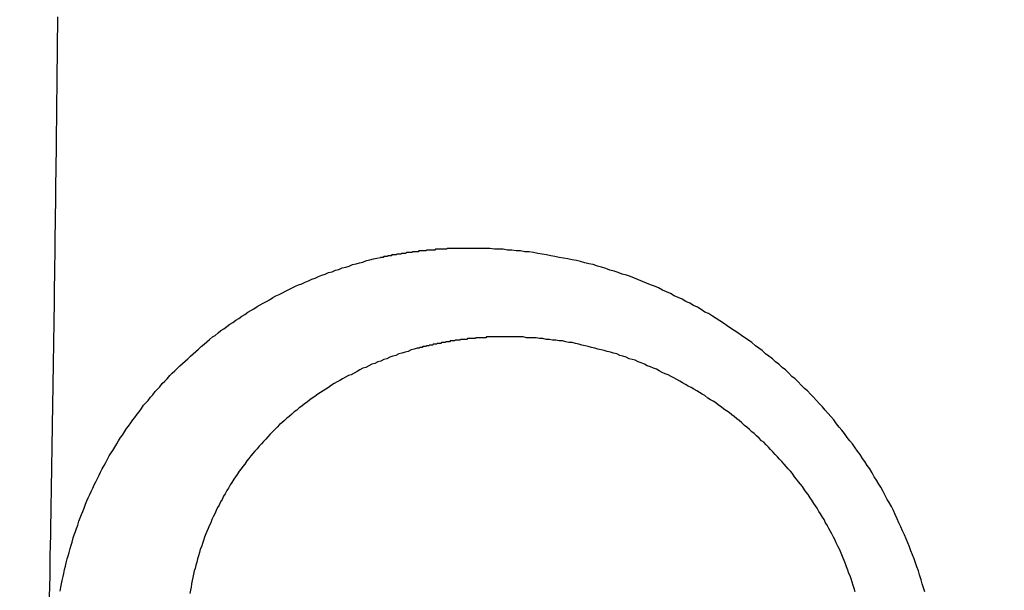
# Model space of a CAD drawing. Header units: millimetres. Extents: x -604189 to 881711, y -381903 to -7297.
# Tile 173 of 256: x -588023 to -588011, y -164931 to -164924. Entities that reach past the tile are written whole.
import ezdxf

# ---------------------------------------------------------------- set-up
doc = ezdxf.new("R2010")
doc.units = ezdxf.units.MM
doc.header["$LTSCALE"] = 100
doc.linetypes.add('0.5_0.5', pattern=[1, 0.5, -0.5])
doc.linetypes.add('ACAD_ISO04W100', pattern=[30.5, 24, -3, 0.5, -3])
doc.layers.get('Defpoints').update_dxf_attribs({"color": 30})
doc.layers.add('OPIS', color=7, linetype='Continuous')
doc.layers.add('strop osie', color=80, linetype='ACAD_ISO04W100', lineweight=5)
doc.styles.get("Standard").update_dxf_attribs({"font": 'romans.shx', "width": 0.5})
doc.dimstyles.new('1 50', dxfattribs={"dimtxt": 150, "dimasz": 80, "dimexe": 1, "dimexo": 1, "dimgap": 20, "dimtad": 1, "dimdec": 0, "dimlfac": 0.1, "dimtxsty": 'Standard', "dimblk": 'ARCHTICK', "dimcen": 200, "dimclrd": 2, "dimadec": 1, "dimazin": 0, "dimtfac": 1, "dimtdec": 0, "dimtmove": 0, "dimatfit": 3, "dimldrblk": 'ARCHTICK', "dimfxl": 120, "dimfxlon": 1, "dimtfill": 1, "dimarcsym": 0})

# ---------------------------------------------------------------- blocks, each defined once
blk = doc.blocks.new('_ArchTick')
at = {"layer": 'strop osie', "color": 0, "const_width": 0.15}
blk.add_lwpolyline([(-0.5, -0.5), (0.5, 0.5)], dxfattribs=at)
blk = doc.blocks.new('*D3294')
at = {"layer": 'Defpoints', "color": 0, "linetype": 'ByBlock', "lineweight": 5, "transparency": 16777216}
for p in [(-595783.126, -159420.303), (-593748.924, -159420.303), (-552118.935, -179940.303)]:
    blk.add_point(p, dxfattribs=at)
at = {"layer": 'OPIS', "color": 0, "linetype": 'Continuous', "lineweight": -2, "transparency": 16777216}
for p, q in [((-595723.126, -159420.303), (-595784.126, -159420.303)), ((-595723.126, -179940.303), (-595784.126, -179940.303))]:
    blk.add_line(p, q, dxfattribs=at)
at = {"layer": 'OPIS', "color": 2, "lineweight": -2, "transparency": 16777216}
blk.add_line((-595783.126, -179940.303), (-595783.126, -159420.303), dxfattribs=at)
at = {"layer": 'OPIS', "color": 2, "linetype": 'ByBlock', "lineweight": -2, "transparency": 16777216, "xscale": 80, "yscale": 80, "zscale": 80}
for p, rotation in [((-595783.126, -159420.303), 90), ((-595783.126, -179940.303), 270)]:
    blk.add_blockref('_ArchTick', p, dxfattribs=dict(at, rotation=rotation))
at = {"layer": 'OPIS', "color": 0, "linetype": 'ByBlock', "lineweight": 13, "transparency": 16777216, "insert": (-595878.126, -169680.303), "char_height": 150, "attachment_point": 5, "rotation": 90, "bg_fill": 3, "box_fill_scale": 1.1, "bg_fill_color": 256, "bg_fill_true_color": 13158600, "bg_fill_transparency": 0}
blk.add_mtext('2052', dxfattribs=at)

msp = doc.modelspace()

# ---------------------------------------------------------------- hatches: boundary and pattern name
at = {"layer": 'OPIS', "linetype": 'ByBlock', "lineweight": 15}
h = msp.add_hatch(dxfattribs=at)
h.set_pattern_fill('ANSI37', color=0, scale=80, angle=45)
h.set_pattern_definition([(90, (-306927.96, 32475.8), (-254, 0), []), (180, (-306927.96, 32475.8), (-3e-14, -254), [])])
edge = h.paths.add_edge_path()
edge.add_arc((-587934.086, -167378.931), 50, 0, 90)
edge.add_line((-587934.086, -167328.931), (-588139.086, -167328.93))
edge.add_arc((-588139.086, -167378.93), 50, 89.9996, 180)
edge.add_line((-588189.086, -167378.93), (-588189.086, -167822.93))
edge.add_arc((-588139.086, -167822.93), 50, 180, 270)
edge.add_line((-588139.086, -167872.93), (-587934.085, -167872.931))
edge.add_arc((-587934.086, -167822.931), 50, 270.0014, 360)
edge.add_line((-587884.086, -167822.931), (-587884.086, -167378.931))
edge = h.paths.add_edge_path()
edge.add_arc((-587934.086, -167378.931), 50, 0, 90)
edge.add_line((-587934.086, -167328.931), (-588139.086, -167328.93))
edge.add_arc((-588139.086, -167378.93), 50, 89.9996, 180)
edge.add_line((-588189.086, -167378.93), (-588189.086, -167822.93))
edge.add_arc((-588139.086, -167822.93), 50, 180, 270)
edge.add_line((-588139.086, -167872.93), (-587934.085, -167872.931))
edge.add_arc((-587934.086, -167822.931), 50, 270.0014, 360)
edge.add_line((-587884.086, -167822.931), (-587884.086, -167378.931))
edge = h.paths.add_edge_path()
edge.add_line((-588244.087, -167300.93), (-587769.086, -167300.93))
edge.add_line((-587769.086, -167300.93), (-587769.086, -167900.93))
edge.add_line((-587769.086, -167900.93), (-588243.789, -167900.93))
edge.add_arc((-588244.086, -167892.935), 8, 180, 272.1285, ccw=False)
edge.add_line((-588252.086, -167892.935), (-588252.086, -167308.93))
edge.add_arc((-588244.086, -167308.93), 8, 90.0036, 180, ccw=False)
h.paths.add_polyline_path([(-589864.932, -164217.829), (-589865.004, -164223.092), (-589865.079, -164228.355), (-589865.156, -164233.617), (-589865.235, -164238.88), (-589865.318, -164244.143), (-589865.402, -164249.406), (-589865.489, -164254.669), (-589865.579, -164259.931), (-589865.671, -164265.194), (-589865.766, -164270.457), (-589865.863, -164275.719), (-589865.962, -164280.982), (-589866.064, -164286.244), (-589866.169, -164291.506), (-589866.276, -164296.769), (-589866.386, -164302.031), (-589866.498, -164307.293), (-589866.613, -164312.556), (-589866.73, -164317.818), (-589866.85, -164323.08), (-589866.972, -164328.342), (-589867.097, -164333.604), (-589867.225, -164338.866), (-589867.355, -164344.127), (-589867.488, -164349.389), (-589867.623, -164354.651), (-589867.76, -164359.913), (-589867.901, -164365.174), (-589868.043, -164370.436), (-589868.189, -164375.697), (-589868.337, -164380.958), (-589868.487, -164386.22), (-589868.64, -164391.481), (-589868.795, -164396.742), (-589868.953, -164402.003), (-590219.489, -164402.003), (-590219.664, -164396.198), (-590219.835, -164390.392), (-590220.003, -164384.587), (-590220.168, -164378.781), (-590220.329, -164372.976), (-590220.488, -164367.17), (-590220.643, -164361.364), (-590220.796, -164355.558), (-590220.945, -164349.752), (-590221.092, -164343.946), (-590221.235, -164338.14), (-590221.375, -164332.334), (-590221.512, -164326.527), (-590221.646, -164320.721), (-590221.777, -164314.914), (-590221.904, -164309.108), (-590222.029, -164303.301), (-590222.151, -164297.495), (-590222.269, -164291.688), (-590222.385, -164285.881), (-590222.497, -164280.074), (-590222.606, -164274.267), (-590222.713, -164268.461), (-590222.816, -164262.653), (-590222.916, -164256.846), (-590223.014, -164251.039), (-590223.108, -164245.232), (-590223.199, -164239.425), (-590223.287, -164233.618), (-590223.372, -164227.81), (-590223.454, -164222.003), (-590223.533, -164216.196), (-590223.609, -164210.388), (-590223.682, -164204.581), (-590223.751, -164198.773), (-590223.818, -164192.966), (-590223.881, -164187.158), (-590223.941, -164181.35), (-590223.997, -164175.543), (-590224.051, -164169.735), (-590224.101, -164163.927), (-590224.147, -164158.12), (-590224.191, -164152.312), (-590224.231, -164146.504), (-590224.267, -164140.696), (-590224.301, -164134.888), (-590224.332, -164129.081), (-590224.361, -164123.273), (-590224.388, -164117.465), (-590224.413, -164111.657), (-590224.437, -164105.849), (-590224.459, -164100.041), (-590224.475, -164094.233), (-590224.48, -164088.425), (-590224.472, -164082.617), (-590224.448, -164076.809), (-590224.406, -164071.002), (-590224.347, -164065.194), (-590224.269, -164059.387), (-590224.171, -164053.58), (-590224.054, -164047.773), (-590223.917, -164041.967), (-590223.759, -164036.161), (-590223.581, -164030.356), (-590223.381, -164024.551), (-590223.159, -164018.747), (-590222.914, -164012.944), (-590222.642, -164007.143), (-590222.341, -164001.342), (-590222.009, -163995.544), (-590221.642, -163989.748), (-590221.238, -163983.954), (-590220.795, -163978.163), (-590220.304, -163972.376), (-590219.753, -163966.594), (-590219.129, -163960.82), (-590218.419, -163955.056), (-590217.605, -163949.306), (-590216.67, -163943.574), (-590215.596, -163937.865), (-590214.362, -163932.188), (-590212.941, -163926.557), (-590211.302, -163920.987), (-590209.416, -163915.495), (-590207.246, -163910.11), (-590204.744, -163904.869), (-590201.869, -163899.824), (-590198.582, -163895.036), (-590194.851, -163890.591), (-590190.671, -163886.563), (-590186.105, -163882.977), (-590181.224, -163879.833), (-590176.097, -163877.106), (-590170.784, -163874.761), (-590165.336, -163872.759), (-590159.785, -163871.064), (-590154.154, -163869.636), (-590148.468, -163868.44), (-590142.747, -163867.44), (-590137, -163866.603), (-590131.235, -163865.9), (-590125.458, -163865.297), (-590119.674, -163864.778), (-590113.884, -163864.334), (-590108.088, -163863.958), (-590102.289, -163863.646), (-590096.486, -163863.39), (-590090.681, -163863.186), (-590084.874, -163863.026), (-590079.068, -163862.906), (-590073.26, -163862.819), (-590067.453, -163862.761), (-590061.645, -163862.725), (-590055.837, -163862.707), (-590050.029, -163862.7), (-590044.221, -163862.698), (-590038.958, -163862.699), (-590033.694, -163862.704), (-590028.431, -163862.718), (-590023.167, -163862.744), (-590017.904, -163862.788), (-590012.641, -163862.852), (-590007.379, -163862.942), (-590002.117, -163863.062), (-589996.856, -163863.215), (-589991.596, -163863.407), (-589986.337, -163863.64), (-589981.081, -163863.919), (-589975.828, -163864.249), (-589970.579, -163864.634), (-589965.334, -163865.078), (-589960.096, -163865.587), (-589954.864, -163866.17), (-589949.645, -163866.847), (-589944.442, -163867.642), (-589939.263, -163868.578), (-589934.115, -163869.676), (-589929.013, -163870.965), (-589923.971, -163872.474), (-589919.009, -163874.23), (-589914.153, -163876.259), (-589909.436, -163878.591), (-589904.896, -163881.253), (-589900.585, -163884.268), (-589896.554, -163887.652), (-589892.857, -163891.394), (-589889.534, -163895.471), (-589886.574, -163899.824), (-589883.952, -163904.387), (-589881.64, -163909.114), (-589879.606, -163913.968), (-589877.817, -163918.918), (-589876.241, -163923.939), (-589874.854, -163929.016), (-589873.636, -163934.137), (-589872.564, -163939.29), (-589871.619, -163944.467), (-589870.784, -163949.663), (-589870.048, -163954.875), (-589869.397, -163960.099), (-589868.818, -163965.33), (-589868.302, -163970.568), (-589867.84, -163975.811), (-589867.421, -163981.058), (-589867.037, -163986.308), (-589866.685, -163991.559), (-589866.363, -163996.813), (-589866.067, -164002.068), (-589865.796, -164007.324), (-589865.549, -164012.582), (-589865.322, -164017.84), (-589865.116, -164023.1), (-589864.928, -164028.36), (-589864.759, -164033.621), (-589864.607, -164038.882), (-589864.472, -164044.144), (-589864.354, -164049.406), (-589864.252, -164054.668), (-589864.166, -164059.931), (-589864.096, -164065.194), (-589864.041, -164070.457), (-589864.001, -164075.72), (-589863.976, -164080.984), (-589863.964, -164086.247), (-589863.964, -164091.51), (-589863.974, -164096.774), (-589863.991, -164102.037), (-589864.012, -164107.301), (-589864.034, -164112.564), (-589864.057, -164117.828), (-589864.081, -164123.091), (-589864.107, -164128.354), (-589864.135, -164133.618), (-589864.165, -164138.881), (-589864.197, -164144.144), (-589864.232, -164149.408), (-589864.269, -164154.671), (-589864.31, -164159.934), (-589864.353, -164165.198), (-589864.399, -164170.461), (-589864.447, -164175.724), (-589864.498, -164180.987), (-589864.552, -164186.25), (-589864.609, -164191.513), (-589864.668, -164196.777), (-589864.73, -164202.04), (-589864.795, -164207.303), (-589864.862, -164212.566)])
h.paths.add_polyline_path([(-590463.924, -164407.051), (-587763.924, -164407.051), (-587763.924, -162910.783), (-590463.924, -162910.783)])
h.paths.add_polyline_path([(-590295.717, -164839.225), (-590289.91, -164839.127), (-590284.103, -164839.033), (-590278.295, -164838.942), (-590272.488, -164838.854), (-590266.681, -164838.769), (-590260.873, -164838.687), (-590255.066, -164838.608), (-590249.259, -164838.532), (-590243.451, -164838.459), (-590237.644, -164838.39), (-590231.836, -164838.323), (-590226.028, -164838.26), (-590220.221, -164838.2), (-590214.413, -164838.144), (-590208.605, -164838.09), (-590202.798, -164838.04), (-590196.99, -164837.994), (-590191.182, -164837.95), (-590185.374, -164837.91), (-590179.567, -164837.874), (-590173.759, -164837.84), (-590167.951, -164837.809), (-590162.143, -164837.78), (-590156.335, -164837.753), (-590150.527, -164837.728), (-590144.719, -164837.704), (-590138.912, -164837.682), (-590133.104, -164837.666), (-590127.296, -164837.661), (-590121.488, -164837.669), (-590115.68, -164837.693), (-590109.872, -164837.735), (-590104.065, -164837.794), (-590098.257, -164837.872), (-590092.45, -164837.97), (-590086.643, -164838.087), (-590080.837, -164838.224), (-590075.031, -164838.382), (-590069.226, -164838.56), (-590063.422, -164838.76), (-590057.618, -164838.982), (-590051.815, -164839.227), (-590046.013, -164839.499), (-590040.213, -164839.8), (-590034.415, -164840.132), (-590028.618, -164840.499), (-590022.825, -164840.903), (-590017.034, -164841.346), (-590011.246, -164841.837), (-590005.465, -164842.388), (-589999.691, -164843.012), (-589993.927, -164843.722), (-589988.176, -164844.536), (-589982.444, -164845.471), (-589976.736, -164846.545), (-589971.059, -164847.779), (-589965.428, -164849.2), (-589959.858, -164850.839), (-589954.366, -164852.725), (-589948.98, -164854.895), (-589943.739, -164857.397), (-589938.694, -164860.272), (-589933.906, -164863.559), (-589929.462, -164867.29), (-589925.433, -164871.47), (-589921.847, -164876.036), (-589918.704, -164880.917), (-589915.976, -164886.044), (-589913.631, -164891.357), (-589911.63, -164896.805), (-589909.934, -164902.356), (-589908.507, -164907.987), (-589907.31, -164913.673), (-589906.31, -164919.394), (-589905.474, -164925.141), (-589904.77, -164930.906), (-589904.168, -164936.683), (-589903.648, -164942.467), (-589903.204, -164948.257), (-589902.829, -164954.053), (-589902.516, -164959.852), (-589902.261, -164965.655), (-589902.056, -164971.46), (-589901.897, -164977.267), (-589901.776, -164983.073), (-589901.69, -164988.881), (-589901.631, -164994.688), (-589901.596, -165000.496), (-589901.577, -165006.304), (-589901.57, -165012.112), (-589901.569, -165017.92), (-589901.57, -165023.183), (-589901.575, -165028.447), (-589901.588, -165033.71), (-589901.615, -165038.974), (-589901.658, -165044.237), (-589901.723, -165049.5), (-589901.813, -165054.762), (-589901.932, -165060.024), (-589902.086, -165065.285), (-589902.277, -165070.545), (-589902.51, -165075.804), (-589902.79, -165081.06), (-589903.119, -165086.313), (-589903.504, -165091.562), (-589903.949, -165096.807), (-589904.458, -165102.045), (-589905.04, -165107.276), (-589905.717, -165112.496), (-589906.513, -165117.699), (-589907.448, -165122.878), (-589908.547, -165128.026), (-589909.836, -165133.128), (-589911.345, -165138.17), (-589913.1, -165143.132), (-589915.129, -165147.988), (-589917.461, -165152.705), (-589920.123, -165157.245), (-589923.139, -165161.556), (-589926.522, -165165.587), (-589930.265, -165169.284), (-589934.342, -165172.607), (-589938.694, -165175.567), (-589943.257, -165178.189), (-589947.985, -165180.501), (-589952.838, -165182.535), (-589957.788, -165184.324), (-589962.81, -165185.9), (-589967.887, -165187.287), (-589973.007, -165188.505), (-589978.16, -165189.577), (-589983.337, -165190.522), (-589988.534, -165191.357), (-589993.746, -165192.093), (-589998.969, -165192.744), (-590004.201, -165193.323), (-590009.439, -165193.839), (-590014.682, -165194.301), (-590019.929, -165194.72), (-590025.178, -165195.104), (-590030.43, -165195.456), (-590035.683, -165195.778), (-590040.938, -165196.074), (-590046.195, -165196.345), (-590051.452, -165196.592), (-590056.711, -165196.819), (-590061.97, -165197.025), (-590067.23, -165197.213), (-590072.491, -165197.382), (-590077.752, -165197.534), (-590083.014, -165197.669), (-590088.276, -165197.787), (-590093.539, -165197.889), (-590098.801, -165197.975), (-590104.064, -165198.045), (-590109.327, -165198.1), (-590114.591, -165198.14), (-590119.854, -165198.165), (-590125.118, -165198.177), (-590130.381, -165198.177), (-590135.644, -165198.167), (-590140.908, -165198.15), (-590146.171, -165198.129), (-590151.435, -165198.107), (-590156.698, -165198.084), (-590161.961, -165198.06), (-590167.225, -165198.034), (-590172.488, -165198.006), (-590177.752, -165197.976), (-590183.015, -165197.944), (-590188.278, -165197.909), (-590193.541, -165197.872), (-590198.805, -165197.831), (-590204.068, -165197.788), (-590209.331, -165197.742), (-590214.594, -165197.694), (-590219.858, -165197.643), (-590225.121, -165197.589), (-590230.384, -165197.532), (-590235.647, -165197.473), (-590240.91, -165197.411), (-590246.173, -165197.346), (-590251.436, -165197.279), (-590256.699, -165197.209), (-590261.962, -165197.137), (-590267.225, -165197.062), (-590272.488, -165196.985), (-590277.751, -165196.906), (-590283.014, -165196.823), (-590288.276, -165196.739), (-590293.539, -165196.652), (-590298.802, -165196.562), (-590304.064, -165196.47), (-590309.327, -165196.375), (-590314.59, -165196.278), (-590319.852, -165196.179), (-590325.115, -165196.077), (-590330.377, -165195.972), (-590335.639, -165195.865), (-590340.902, -165195.755), (-590346.164, -165195.643), (-590351.426, -165195.528), (-590356.688, -165195.411), (-590361.95, -165195.291), (-590367.212, -165195.169), (-590372.474, -165195.044), (-590377.736, -165194.916), (-590382.998, -165194.786), (-590388.26, -165194.653), (-590393.521, -165194.518), (-590398.783, -165194.381), (-590404.045, -165194.24), (-590409.306, -165194.098), (-590414.568, -165193.952), (-590419.829, -165193.804), (-590425.09, -165193.654), (-590430.351, -165193.501), (-590435.613, -165193.346), (-590440.874, -165193.188), (-590440.874, -164842.652), (-590435.068, -164842.477), (-590429.263, -164842.306), (-590423.457, -164842.138), (-590417.652, -164841.973), (-590411.846, -164841.812), (-590406.04, -164841.653), (-590400.235, -164841.498), (-590394.429, -164841.345), (-590388.623, -164841.196), (-590382.817, -164841.049), (-590377.01, -164840.906), (-590371.204, -164840.766), (-590365.398, -164840.629), (-590359.591, -164840.495), (-590353.785, -164840.364), (-590347.978, -164840.237), (-590342.172, -164840.112), (-590336.365, -164839.99), (-590330.558, -164839.872), (-590324.752, -164839.756), (-590318.945, -164839.644), (-590313.138, -164839.535), (-590307.331, -164839.428), (-590301.524, -164839.325)])
edge = h.paths.add_edge_path()
edge.add_arc((-590093.924, -162268.543), 50, 0, 90.0004)
edge.add_line((-590093.924, -162218.543), (-590298.924, -162218.545))
edge.add_arc((-590298.924, -162268.545), 50, 90.0009, 180)
edge.add_line((-590348.924, -162268.545), (-590348.924, -162712.545))
edge.add_arc((-590298.924, -162712.545), 50, 180, 270.0022)
edge.add_line((-590298.922, -162762.545), (-590093.923, -162762.543))
edge.add_arc((-590093.924, -162712.543), 50, 270.0009, 360)
edge.add_line((-590043.924, -162712.543), (-590043.924, -162268.543))
edge = h.paths.add_edge_path()
edge.add_arc((-590093.924, -161668.543), 50, 0, 90.0004)
edge.add_line((-590093.924, -161618.543), (-590298.924, -161618.545))
edge.add_arc((-590298.924, -161668.545), 50, 90.0009, 180)
edge.add_line((-590348.924, -161668.545), (-590348.924, -162112.545))
edge.add_arc((-590298.924, -162112.545), 50, 180, 270.0022)
edge.add_line((-590298.922, -162162.545), (-590093.923, -162162.543))
edge.add_arc((-590093.924, -162112.543), 50, 270.0009, 360)
edge.add_line((-590043.924, -162112.543), (-590043.924, -161668.543))
h.paths.add_polyline_path([(-590463.924, -162790.543), (-587763.924, -162790.543), (-587763.924, -161590.543), (-590463.924, -161590.543)])
edge = h.paths.add_edge_path()
edge.add_arc((-588139.086, -168270.003), 50, 89.9996, 180)
edge.add_line((-588189.086, -168270.003), (-588189.086, -168714.003))
edge.add_arc((-588139.086, -168714.003), 50, 180, 270)
edge.add_line((-588139.086, -168764.003), (-587934.085, -168764.004))
edge.add_arc((-587934.086, -168714.004), 50, 270.0014, 360)
edge.add_line((-587884.086, -168714.004), (-587884.086, -168270.004))
edge.add_arc((-587934.086, -168270.004), 50, 0, 90)
edge.add_line((-587934.086, -168220.004), (-588139.086, -168220.003))
edge = h.paths.add_edge_path()
edge.add_arc((-587934.086, -169161.078), 50, 0, 90)
edge.add_line((-587934.086, -169111.078), (-588139.086, -169111.076))
edge.add_arc((-588139.086, -169161.076), 50, 89.9996, 180)
edge.add_line((-588189.086, -169161.076), (-588189.086, -169605.076))
edge.add_arc((-588139.086, -169605.076), 50, 180, 270)
edge.add_line((-588139.086, -169655.076), (-587934.085, -169655.078))
edge.add_arc((-587934.086, -169605.078), 50, 270.0014, 360)
edge.add_line((-587884.086, -169605.078), (-587884.086, -169161.078))
edge = h.paths.add_edge_path()
edge.add_arc((-588139.086, -170052.15), 50, 89.9996, 180)
edge.add_line((-588189.086, -170052.15), (-588189.086, -170496.15))
edge.add_arc((-588139.086, -170496.15), 50, 180, 270)
edge.add_line((-588139.086, -170546.15), (-587934.085, -170546.151))
edge.add_arc((-587934.086, -170496.151), 50, 270.0014, 360)
edge.add_line((-587884.086, -170496.151), (-587884.086, -170052.151))
edge.add_arc((-587934.086, -170052.151), 50, 0, 90)
edge.add_line((-587934.086, -170002.151), (-588139.086, -170002.15))
edge = h.paths.add_edge_path()
edge.add_arc((-588139.086, -170943.223), 50, 89.9996, 180)
edge.add_line((-588189.086, -170943.223), (-588189.086, -171387.223))
edge.add_arc((-588139.086, -171387.223), 50, 180, 270)
edge.add_line((-588139.086, -171437.223), (-587934.085, -171437.224))
edge.add_arc((-587934.086, -171387.224), 50, 270.0014, 360)
edge.add_line((-587884.086, -171387.224), (-587884.086, -170943.224))
edge.add_arc((-587934.086, -170943.224), 50, 0, 90)
edge.add_line((-587934.086, -170893.224), (-588139.086, -170893.223))
h.paths.add_polyline_path([(-587763.924, -164527.291), (-590463.924, -164527.291), (-590463.924, -171970.3), (-587763.924, -171970.3)])

# ---------------------------------------------------------------- next in the draw order: dimensions: what is measured, and where the dimension line sits
at = {"layer": 'OPIS', "color": 0, "linetype": 'ByBlock', "lineweight": 13}
dim = msp.add_linear_dim(base=(-595783.126, -159420.303), p1=(-552118.935, -179940.303), p2=(-593748.924, -159420.303), angle=90, dimstyle='1 50', override={"dimtmove": 1, "dimfxl": 60, "dimarcsym": 1}, dxfattribs=at)
dim.commit()
dim.dimension.update_dxf_attribs({"geometry": '*D3294', "text_midpoint": (-595878.126, -169680.303)})

# ---------------------------------------------------------------- next in the draw order: hatches: boundary and pattern name
at = {"layer": 'OPIS', "linetype": '0.5_0.5', "lineweight": 13}
h = msp.add_hatch(dxfattribs=at)
h.set_pattern_fill('ANSI37', color=0, scale=130)
h.set_pattern_definition([(45, (-597218.54, 256668.8), (-291.85832, 291.85832), []), (135, (-597218.54, 256668.8), (-291.85832, -291.85832), [])])
edge = h.paths.add_edge_path(flags=16)
edge.add_line((-570958.916, -168985.281), (-571058.916, -168985.281))
edge.add_line((-571058.916, -168985.281), (-572598.916, -168985.281))
edge.add_line((-572598.916, -168985.281), (-572598.915, -170470.3))
edge.add_line((-572598.915, -170470.3), (-570825.763, -170470.3))
edge.add_arc((-570508.916, -170339.099), 342.937, 180, 202.49364, ccw=False)
edge.add_arc((-570508.916, -170339.099), 342.937, 90, 180, ccw=False)
edge.add_line((-570508.916, -169996.163), (-570508.916, -169764.704))
edge.add_arc((-570058.916, -168985.281), 900, 180, 240, ccw=False)
edge = h.paths.add_edge_path(flags=17)
edge.add_line((-569358.915, -170085.281), (-569358.916, -168985.281))
edge.add_line((-569358.916, -168985.281), (-569358.917, -168985.281))
edge.add_line((-569358.917, -168985.281), (-569958.916, -168985.281))
edge.add_line((-569958.916, -168985.281), (-570058.916, -168985.281))
edge.add_line((-570058.916, -168985.281), (-570058.916, -168925.281))
edge.add_line((-570058.916, -168925.281), (-569958.916, -168925.281))
edge.add_line((-569958.916, -168925.281), (-569958.916, -168865.281))
edge.add_line((-569958.916, -168865.281), (-569358.916, -168865.281))
edge.add_line((-569358.916, -168865.281), (-569358.917, -166865.281))
edge.add_line((-569358.917, -166865.281), (-574098.917, -166865.286))
edge.add_line((-574098.917, -166865.286), (-574098.914, -171970.3))
edge.add_line((-574098.914, -171970.3), (-572608.913, -171970.3))
edge.add_line((-572608.913, -171970.3), (-571504.913, -170590.3))
edge.add_line((-571504.913, -170590.3), (-572718.915, -170590.3))
edge.add_line((-572718.915, -170590.3), (-572718.916, -168865.281))
edge.add_line((-572718.916, -168865.281), (-571058.916, -168865.281))
edge.add_line((-571058.916, -168865.281), (-571058.916, -168925.281))
edge.add_line((-571058.916, -168925.281), (-570958.916, -168925.281))
edge.add_line((-570958.916, -168925.281), (-570958.916, -168985.281))
edge.add_arc((-570058.916, -168985.281), 900, 180, 240)
edge.add_line((-570508.916, -169764.704), (-570508.916, -169996.163))
edge.add_arc((-570508.916, -170339.099), 342.937, 0, 90, ccw=False)
edge.add_arc((-570508.916, -170339.099), 342.937, 208.97989, 360, ccw=False)
edge.add_line((-570808.913, -170505.253), (-570808.913, -171171.086))
edge.add_arc((-570808.913, -171220.3), 49.214, 0, 90, ccw=False)
edge.add_arc((-570808.913, -171220.3), 49.214, 270, 360, ccw=False)
edge.add_line((-570808.913, -171269.514), (-570808.913, -171970.3))
edge.add_line((-570808.913, -171970.3), (-569358.914, -171970.3))
edge.add_line((-569358.914, -171970.3), (-569358.915, -170085.281))
h.paths.add_polyline_path([(-561118.924, -159870.303), (-590334.655, -159870.303), (-590334.655, -161470.303), (-562318.924, -161470.303), (-562318.924, -172095.292), (-561118.924, -172095.291), (-561118.924, -168350.303), (-552073.919, -168350.303), (-552073.92, -167150.303), (-561118.924, -167150.303)])
h.paths.add_polyline_path([(-572856.927, -169813.68), (-569451.07, -169813.68), (-569451.07, -169408.68), (-572856.927, -169408.68)], flags=16)

# ---------------------------------------------------------------- next in the draw order: linework, layer by layer
at = {"color": 0}
for points in [[(-588022.372, -164924.178, 0), (-588022.373, -164924.308, 0), (-588022.375, -164924.438, 0), (-588022.376, -164924.568, 0), (-588022.377, -164924.698, 0), (-588022.379, -164924.828, 0), (-588022.38, -164924.958, 0), (-588022.381, -164925.078, 0), (-588022.383, -164925.208, 0), (-588022.384, -164925.338, 0), (-588022.386, -164925.468, 0), (-588022.387, -164925.598, 0), (-588022.389, -164925.728, 0), (-588022.39, -164925.858, 0), (-588022.392, -164925.988, 0), (-588022.393, -164926.108, 0), (-588022.395, -164926.238, 0), (-588022.396, -164926.368, 0), (-588022.398, -164926.498, 0), (-588022.4, -164926.628, 0), (-588022.401, -164926.758, 0), (-588022.403, -164926.888, 0), (-588022.405, -164927.008, 0), (-588022.406, -164927.138, 0), (-588022.408, -164927.268, 0), (-588022.41, -164927.398, 0), (-588022.412, -164927.528, 0), (-588022.413, -164927.658, 0), (-588022.415, -164927.788, 0), (-588022.417, -164927.918, 0), (-588022.419, -164928.038, 0), (-588022.421, -164928.168, 0), (-588022.423, -164928.298, 0), (-588022.425, -164928.428, 0), (-588022.427, -164928.558, 0), (-588022.429, -164928.688, 0), (-588022.43, -164928.818, 0), (-588022.432, -164928.948, 0), (-588022.435, -164929.068, 0), (-588022.437, -164929.198, 0), (-588022.439, -164929.328, 0), (-588022.441, -164929.458, 0), (-588022.443, -164929.588, 0), (-588022.445, -164929.718, 0), (-588022.447, -164929.848, 0), (-588022.449, -164929.978, 0), (-588022.451, -164930.098, 0), (-588022.453, -164930.228, 0), (-588022.456, -164930.358, 0), (-588022.458, -164930.488, 0), (-588022.46, -164930.618, 0), (-588022.462, -164930.748, 0), (-588022.465, -164930.878, 0), (-588022.467, -164931.008, 0), (-588022.469, -164931.128, 0), (-588022.471, -164931.258, 0), (-588022.474, -164931.388, 0)], [(-588017.262, -164927.058, 0), (-588017.271, -164927.058, 0), (-588017.28, -164927.058, 0), (-588017.289, -164927.058, 0), (-588017.297, -164927.058, 0), (-588017.306, -164927.058, 0), (-588017.315, -164927.058, 0), (-588017.323, -164927.058, 0), (-588017.332, -164927.058, 0), (-588017.341, -164927.058, 0), (-588017.349, -164927.058, 0), (-588017.358, -164927.058, 0), (-588017.367, -164927.058, 0), (-588017.376, -164927.058, 0), (-588017.384, -164927.058, 0), (-588017.393, -164927.058, 0), (-588017.402, -164927.058, 0), (-588017.41, -164927.058, 0), (-588017.419, -164927.058, 0), (-588017.428, -164927.058, 0), (-588017.436, -164927.058, 0), (-588017.445, -164927.058, 0), (-588017.454, -164927.058, 0), (-588017.463, -164927.058, 0), (-588017.471, -164927.058, 0), (-588017.48, -164927.058, 0), (-588017.489, -164927.058, 0), (-588017.497, -164927.058, 0), (-588017.506, -164927.058, 0), (-588017.515, -164927.058, 0), (-588017.523, -164927.058, 0), (-588017.532, -164927.068, 0), (-588017.541, -164927.068, 0), (-588017.549, -164927.068, 0), (-588017.558, -164927.068, 0), (-588017.567, -164927.068, 0), (-588017.575, -164927.068, 0), (-588017.584, -164927.068, 0), (-588017.593, -164927.068, 0), (-588017.601, -164927.068, 0), (-588017.61, -164927.068, 0), (-588017.619, -164927.068, 0), (-588017.627, -164927.068, 0), (-588017.636, -164927.068, 0), (-588017.645, -164927.068, 0), (-588017.653, -164927.068, 0), (-588017.662, -164927.068, 0), (-588017.671, -164927.068, 0), (-588017.679, -164927.078, 0), (-588017.688, -164927.078, 0), (-588017.697, -164927.078, 0), (-588017.705, -164927.078, 0), (-588017.714, -164927.078, 0), (-588017.723, -164927.078, 0), (-588017.731, -164927.078, 0), (-588017.74, -164927.078, 0), (-588017.749, -164927.078, 0), (-588017.757, -164927.078, 0), (-588017.766, -164927.078, 0), (-588017.774, -164927.078, 0), (-588017.783, -164927.078, 0), (-588017.792, -164927.088, 0), (-588017.8, -164927.088, 0), (-588017.809, -164927.088, 0), (-588017.818, -164927.088, 0), (-588017.826, -164927.088, 0), (-588017.835, -164927.088, 0), (-588017.844, -164927.088, 0), (-588017.852, -164927.088, 0), (-588017.861, -164927.088, 0), (-588017.869, -164927.088, 0), (-588017.878, -164927.088, 0), (-588017.887, -164927.098, 0), (-588017.895, -164927.098, 0), (-588017.904, -164927.098, 0), (-588017.912, -164927.098, 0), (-588017.921, -164927.098, 0), (-588017.93, -164927.098, 0), (-588017.938, -164927.098, 0), (-588017.947, -164927.098, 0), (-588017.955, -164927.098, 0), (-588017.964, -164927.108, 0), (-588017.972, -164927.108, 0), (-588017.981, -164927.108, 0), (-588017.99, -164927.108, 0), (-588017.998, -164927.108, 0), (-588018.007, -164927.108, 0), (-588018.015, -164927.108, 0), (-588018.024, -164927.108, 0), (-588018.032, -164927.108, 0), (-588018.041, -164927.118, 0), (-588018.05, -164927.118, 0), (-588018.058, -164927.118, 0), (-588018.067, -164927.118, 0), (-588018.075, -164927.118, 0), (-588018.084, -164927.118, 0), (-588018.092, -164927.118, 0), (-588018.101, -164927.128, 0), (-588018.109, -164927.128, 0), (-588018.118, -164927.128, 0), (-588018.127, -164927.128, 0), (-588018.135, -164927.128, 0), (-588018.144, -164927.128, 0), (-588018.152, -164927.128, 0), (-588018.161, -164927.138, 0), (-588018.169, -164927.138, 0), (-588018.178, -164927.138, 0), (-588018.186, -164927.138, 0), (-588018.195, -164927.138, 0), (-588018.203, -164927.138, 0), (-588018.212, -164927.138, 0), (-588018.22, -164927.148, 0), (-588018.229, -164927.148, 0), (-588018.237, -164927.148, 0), (-588018.246, -164927.148, 0), (-588018.254, -164927.148, 0), (-588018.263, -164927.148, 0), (-588018.271, -164927.158, 0), (-588018.28, -164927.158, 0), (-588018.288, -164927.158, 0), (-588018.296, -164927.158, 0), (-588018.305, -164927.158, 0), (-588018.313, -164927.158, 0), (-588018.322, -164927.168, 0), (-588018.33, -164927.168, 0), (-588018.339, -164927.168, 0), (-588018.347, -164927.168, 0), (-588018.356, -164927.168, 0)], [(-588011.585, -164931.328, 0), (-588011.6, -164931.278, 0), (-588011.615, -164931.228, 0), (-588011.631, -164931.178, 0), (-588011.648, -164931.118, 0), (-588011.664, -164931.068, 0), (-588011.682, -164931.018, 0), (-588011.7, -164930.968, 0), (-588011.718, -164930.918, 0), (-588011.737, -164930.868, 0), (-588011.756, -164930.818, 0), (-588011.776, -164930.768, 0), (-588011.796, -164930.718, 0), (-588011.817, -164930.668, 0), (-588011.838, -164930.618, 0), (-588011.86, -164930.568, 0), (-588011.882, -164930.518, 0), (-588011.905, -164930.468, 0), (-588011.928, -164930.418, 0), (-588011.951, -164930.368, 0), (-588011.975, -164930.318, 0), (-588012, -164930.268, 0), (-588012.025, -164930.218, 0), (-588012.05, -164930.178, 0), (-588012.076, -164930.128, 0), (-588012.102, -164930.078, 0), (-588012.129, -164930.028, 0), (-588012.156, -164929.988, 0), (-588012.184, -164929.938, 0), (-588012.212, -164929.898, 0), (-588012.24, -164929.848, 0), (-588012.269, -164929.798, 0), (-588012.299, -164929.758, 0), (-588012.328, -164929.708, 0), (-588012.358, -164929.668, 0), (-588012.389, -164929.618, 0), (-588012.42, -164929.578, 0), (-588012.451, -164929.538, 0), (-588012.483, -164929.488, 0), (-588012.515, -164929.448, 0), (-588012.548, -164929.408, 0), (-588012.581, -164929.358, 0), (-588012.614, -164929.318, 0), (-588012.648, -164929.278, 0), (-588012.682, -164929.238, 0), (-588012.717, -164929.188, 0), (-588012.752, -164929.148, 0), (-588012.787, -164929.108, 0), (-588012.822, -164929.068, 0), (-588012.858, -164929.028, 0), (-588012.895, -164928.988, 0), (-588012.931, -164928.948, 0), (-588012.968, -164928.908, 0), (-588013.006, -164928.868, 0), (-588013.044, -164928.828, 0), (-588013.082, -164928.798, 0), (-588013.12, -164928.758, 0), (-588013.159, -164928.718, 0), (-588013.198, -164928.678, 0), (-588013.237, -164928.648, 0), (-588013.277, -164928.608, 0), (-588013.317, -164928.568, 0), (-588013.357, -164928.538, 0), (-588013.398, -164928.498, 0), (-588013.439, -164928.468, 0), (-588013.48, -164928.428, 0), (-588013.522, -164928.398, 0), (-588013.564, -164928.368, 0), (-588013.606, -164928.328, 0), (-588013.649, -164928.298, 0), (-588013.691, -164928.268, 0), (-588013.735, -164928.228, 0), (-588013.778, -164928.198, 0), (-588013.822, -164928.168, 0), (-588013.865, -164928.138, 0), (-588013.91, -164928.108, 0), (-588013.954, -164928.078, 0), (-588013.999, -164928.048, 0), (-588014.044, -164928.018, 0), (-588014.089, -164927.988, 0), (-588014.135, -164927.958, 0), (-588014.18, -164927.928, 0), (-588014.226, -164927.898, 0), (-588014.273, -164927.868, 0), (-588014.319, -164927.848, 0), (-588014.366, -164927.818, 0), (-588014.413, -164927.788, 0), (-588014.46, -164927.768, 0), (-588014.508, -164927.738, 0), (-588014.555, -164927.718, 0), (-588014.603, -164927.688, 0), (-588014.651, -164927.668, 0), (-588014.7, -164927.648, 0), (-588014.748, -164927.618, 0), (-588014.797, -164927.598, 0), (-588014.846, -164927.578, 0), (-588014.895, -164927.548, 0), (-588014.945, -164927.528, 0), (-588014.994, -164927.508, 0), (-588015.044, -164927.488, 0), (-588015.094, -164927.468, 0), (-588015.144, -164927.448, 0), (-588015.195, -164927.428, 0), (-588015.245, -164927.408, 0), (-588015.296, -164927.388, 0), (-588015.347, -164927.378, 0), (-588015.398, -164927.358, 0), (-588015.449, -164927.338, 0), (-588015.501, -164927.328, 0), (-588015.553, -164927.308, 0), (-588015.604, -164927.288, 0), (-588015.656, -164927.278, 0), (-588015.708, -164927.258, 0), (-588015.761, -164927.248, 0), (-588015.813, -164927.238, 0), (-588015.866, -164927.218, 0), (-588015.918, -164927.208, 0), (-588015.971, -164927.198, 0), (-588016.024, -164927.188, 0), (-588016.077, -164927.178, 0), (-588016.13, -164927.168, 0), (-588016.184, -164927.158, 0), (-588016.237, -164927.148, 0), (-588016.29, -164927.138, 0), (-588016.344, -164927.128, 0), (-588016.398, -164927.118, 0), (-588016.451, -164927.108, 0), (-588016.505, -164927.098, 0), (-588016.559, -164927.098, 0), (-588016.613, -164927.088, 0), (-588016.667, -164927.088, 0), (-588016.721, -164927.078, 0), (-588016.775, -164927.078, 0), (-588016.829, -164927.068, 0), (-588016.883, -164927.068, 0), (-588016.937, -164927.068, 0), (-588016.992, -164927.058, 0), (-588017.046, -164927.058, 0), (-588017.1, -164927.058, 0), (-588017.154, -164927.058, 0), (-588017.208, -164927.058, 0), (-588017.262, -164927.058, 0)], [(-588022.337, -164931.318, 0), (-588022.329, -164931.268, 0), (-588022.32, -164931.228, 0), (-588022.312, -164931.188, 0), (-588022.303, -164931.138, 0), (-588022.293, -164931.098, 0), (-588022.283, -164931.048, 0), (-588022.273, -164931.008, 0), (-588022.262, -164930.968, 0), (-588022.251, -164930.918, 0), (-588022.24, -164930.878, 0), (-588022.228, -164930.838, 0), (-588022.216, -164930.788, 0), (-588022.203, -164930.748, 0), (-588022.191, -164930.708, 0), (-588022.177, -164930.658, 0), (-588022.164, -164930.618, 0), (-588022.149, -164930.578, 0), (-588022.135, -164930.538, 0), (-588022.12, -164930.498, 0), (-588022.105, -164930.448, 0), (-588022.09, -164930.408, 0), (-588022.074, -164930.368, 0), (-588022.057, -164930.328, 0), (-588022.041, -164930.288, 0), (-588022.024, -164930.238, 0), (-588022.007, -164930.198, 0), (-588021.989, -164930.158, 0), (-588021.971, -164930.118, 0), (-588021.952, -164930.078, 0), (-588021.934, -164930.038, 0), (-588021.915, -164929.998, 0), (-588021.895, -164929.958, 0), (-588021.875, -164929.918, 0), (-588021.855, -164929.878, 0), (-588021.835, -164929.838, 0), (-588021.814, -164929.798, 0), (-588021.793, -164929.758, 0), (-588021.771, -164929.718, 0), (-588021.749, -164929.678, 0), (-588021.727, -164929.638, 0), (-588021.705, -164929.598, 0), (-588021.682, -164929.568, 0), (-588021.659, -164929.528, 0), (-588021.635, -164929.488, 0), (-588021.611, -164929.448, 0), (-588021.587, -164929.408, 0), (-588021.562, -164929.378, 0), (-588021.538, -164929.338, 0), (-588021.512, -164929.298, 0), (-588021.487, -164929.268, 0), (-588021.461, -164929.228, 0), (-588021.435, -164929.188, 0), (-588021.409, -164929.158, 0), (-588021.382, -164929.118, 0), (-588021.355, -164929.088, 0), (-588021.327, -164929.048, 0), (-588021.3, -164929.008, 0), (-588021.272, -164928.978, 0), (-588021.244, -164928.948, 0), (-588021.215, -164928.908, 0), (-588021.186, -164928.878, 0), (-588021.157, -164928.838, 0), (-588021.127, -164928.808, 0), (-588021.098, -164928.778, 0), (-588021.068, -164928.738, 0), (-588021.037, -164928.708, 0), (-588021.007, -164928.678, 0), (-588020.976, -164928.638, 0), (-588020.945, -164928.608, 0), (-588020.913, -164928.578, 0), (-588020.881, -164928.548, 0), (-588020.849, -164928.518, 0), (-588020.817, -164928.488, 0), (-588020.785, -164928.458, 0), (-588020.752, -164928.428, 0), (-588020.719, -164928.398, 0), (-588020.685, -164928.368, 0), (-588020.652, -164928.338, 0), (-588020.618, -164928.308, 0), (-588020.584, -164928.278, 0), (-588020.549, -164928.248, 0), (-588020.515, -164928.218, 0), (-588020.48, -164928.188, 0), (-588020.445, -164928.158, 0), (-588020.409, -164928.138, 0), (-588020.374, -164928.108, 0), (-588020.338, -164928.078, 0), (-588020.302, -164928.058, 0), (-588020.265, -164928.028, 0), (-588020.229, -164927.998, 0), (-588020.192, -164927.978, 0), (-588020.155, -164927.948, 0), (-588020.118, -164927.928, 0), (-588020.08, -164927.898, 0), (-588020.043, -164927.878, 0), (-588020.005, -164927.848, 0), (-588019.967, -164927.828, 0), (-588019.928, -164927.808, 0), (-588019.89, -164927.778, 0), (-588019.851, -164927.758, 0), (-588019.812, -164927.738, 0), (-588019.773, -164927.718, 0), (-588019.734, -164927.698, 0), (-588019.694, -164927.668, 0), (-588019.655, -164927.648, 0), (-588019.615, -164927.628, 0), (-588019.575, -164927.608, 0), (-588019.535, -164927.588, 0), (-588019.494, -164927.568, 0), (-588019.454, -164927.548, 0), (-588019.413, -164927.528, 0), (-588019.372, -164927.508, 0), (-588019.331, -164927.498, 0), (-588019.29, -164927.478, 0), (-588019.249, -164927.458, 0), (-588019.208, -164927.438, 0), (-588019.166, -164927.428, 0), (-588019.124, -164927.408, 0), (-588019.083, -164927.388, 0), (-588019.041, -164927.378, 0), (-588018.999, -164927.358, 0), (-588018.956, -164927.348, 0), (-588018.914, -164927.328, 0), (-588018.872, -164927.318, 0), (-588018.829, -164927.298, 0), (-588018.787, -164927.288, 0), (-588018.744, -164927.278, 0), (-588018.701, -164927.258, 0), (-588018.658, -164927.248, 0), (-588018.615, -164927.238, 0), (-588018.572, -164927.228, 0), (-588018.529, -164927.208, 0), (-588018.486, -164927.198, 0), (-588018.443, -164927.188, 0), (-588018.399, -164927.178, 0), (-588018.356, -164927.168, 0)], [(-588016.908, -164928.158, 0), (-588016.916, -164928.158, 0), (-588016.924, -164928.158, 0), (-588016.931, -164928.158, 0), (-588016.939, -164928.158, 0), (-588016.947, -164928.158, 0), (-588016.955, -164928.158, 0), (-588016.963, -164928.158, 0), (-588016.971, -164928.158, 0), (-588016.979, -164928.158, 0), (-588016.987, -164928.158, 0), (-588016.995, -164928.158, 0), (-588017.003, -164928.158, 0), (-588017.011, -164928.158, 0), (-588017.018, -164928.158, 0), (-588017.026, -164928.158, 0), (-588017.034, -164928.158, 0), (-588017.042, -164928.168, 0), (-588017.05, -164928.168, 0), (-588017.058, -164928.168, 0), (-588017.066, -164928.168, 0), (-588017.074, -164928.168, 0), (-588017.082, -164928.168, 0), (-588017.089, -164928.168, 0), (-588017.097, -164928.168, 0), (-588017.105, -164928.168, 0), (-588017.113, -164928.168, 0), (-588017.121, -164928.168, 0), (-588017.129, -164928.168, 0), (-588017.137, -164928.168, 0), (-588017.145, -164928.168, 0), (-588017.153, -164928.168, 0), (-588017.16, -164928.168, 0), (-588017.168, -164928.168, 0), (-588017.176, -164928.178, 0), (-588017.184, -164928.178, 0), (-588017.192, -164928.178, 0), (-588017.2, -164928.178, 0), (-588017.208, -164928.178, 0), (-588017.215, -164928.178, 0), (-588017.223, -164928.178, 0), (-588017.231, -164928.178, 0), (-588017.239, -164928.178, 0), (-588017.247, -164928.178, 0), (-588017.255, -164928.178, 0), (-588017.263, -164928.178, 0), (-588017.27, -164928.178, 0), (-588017.278, -164928.188, 0), (-588017.286, -164928.188, 0), (-588017.294, -164928.188, 0), (-588017.302, -164928.188, 0), (-588017.31, -164928.188, 0), (-588017.317, -164928.188, 0), (-588017.325, -164928.188, 0), (-588017.333, -164928.188, 0), (-588017.341, -164928.188, 0), (-588017.349, -164928.188, 0), (-588017.357, -164928.188, 0), (-588017.364, -164928.198, 0), (-588017.372, -164928.198, 0), (-588017.38, -164928.198, 0), (-588017.388, -164928.198, 0), (-588017.396, -164928.198, 0), (-588017.403, -164928.198, 0), (-588017.411, -164928.198, 0), (-588017.419, -164928.198, 0), (-588017.427, -164928.198, 0), (-588017.435, -164928.208, 0), (-588017.442, -164928.208, 0), (-588017.45, -164928.208, 0), (-588017.458, -164928.208, 0), (-588017.466, -164928.208, 0), (-588017.473, -164928.208, 0), (-588017.481, -164928.208, 0), (-588017.489, -164928.208, 0), (-588017.497, -164928.218, 0), (-588017.504, -164928.218, 0), (-588017.512, -164928.218, 0), (-588017.52, -164928.218, 0), (-588017.528, -164928.218, 0), (-588017.535, -164928.218, 0), (-588017.543, -164928.218, 0), (-588017.551, -164928.228, 0), (-588017.559, -164928.228, 0), (-588017.566, -164928.228, 0), (-588017.574, -164928.228, 0), (-588017.582, -164928.228, 0), (-588017.59, -164928.228, 0), (-588017.597, -164928.228, 0), (-588017.605, -164928.238, 0), (-588017.613, -164928.238, 0), (-588017.62, -164928.238, 0), (-588017.628, -164928.238, 0), (-588017.636, -164928.238, 0), (-588017.644, -164928.238, 0), (-588017.651, -164928.238, 0), (-588017.659, -164928.248, 0), (-588017.667, -164928.248, 0), (-588017.674, -164928.248, 0), (-588017.682, -164928.248, 0), (-588017.69, -164928.248, 0), (-588017.697, -164928.248, 0), (-588017.705, -164928.258, 0), (-588017.713, -164928.258, 0), (-588017.72, -164928.258, 0), (-588017.728, -164928.258, 0), (-588017.736, -164928.258, 0), (-588017.743, -164928.258, 0), (-588017.751, -164928.268, 0), (-588017.758, -164928.268, 0), (-588017.766, -164928.268, 0), (-588017.774, -164928.268, 0), (-588017.781, -164928.268, 0), (-588017.789, -164928.278, 0), (-588017.797, -164928.278, 0), (-588017.804, -164928.278, 0), (-588017.812, -164928.278, 0), (-588017.819, -164928.278, 0), (-588017.827, -164928.278, 0), (-588017.834, -164928.288, 0), (-588017.842, -164928.288, 0), (-588017.85, -164928.288, 0), (-588017.857, -164928.288, 0), (-588017.865, -164928.288, 0), (-588017.872, -164928.298, 0), (-588017.88, -164928.298, 0), (-588017.887, -164928.298, 0), (-588017.895, -164928.298, 0)], [(-588012.45, -164931.328, 0), (-588012.462, -164931.288, 0), (-588012.474, -164931.248, 0), (-588012.487, -164931.208, 0), (-588012.5, -164931.168, 0), (-588012.513, -164931.128, 0), (-588012.527, -164931.098, 0), (-588012.541, -164931.058, 0), (-588012.556, -164931.018, 0), (-588012.57, -164930.978, 0), (-588012.586, -164930.938, 0), (-588012.601, -164930.908, 0), (-588012.617, -164930.868, 0), (-588012.634, -164930.828, 0), (-588012.65, -164930.788, 0), (-588012.667, -164930.758, 0), (-588012.685, -164930.718, 0), (-588012.703, -164930.678, 0), (-588012.721, -164930.648, 0), (-588012.739, -164930.608, 0), (-588012.758, -164930.578, 0), (-588012.778, -164930.538, 0), (-588012.797, -164930.498, 0), (-588012.817, -164930.468, 0), (-588012.837, -164930.428, 0), (-588012.858, -164930.398, 0), (-588012.879, -164930.358, 0), (-588012.9, -164930.328, 0), (-588012.921, -164930.288, 0), (-588012.943, -164930.258, 0), (-588012.966, -164930.228, 0), (-588012.988, -164930.188, 0), (-588013.011, -164930.158, 0), (-588013.034, -164930.118, 0), (-588013.058, -164930.088, 0), (-588013.081, -164930.058, 0), (-588013.105, -164930.018, 0), (-588013.13, -164929.988, 0), (-588013.154, -164929.958, 0), (-588013.179, -164929.928, 0), (-588013.205, -164929.898, 0), (-588013.23, -164929.858, 0), (-588013.256, -164929.828, 0), (-588013.282, -164929.798, 0), (-588013.308, -164929.768, 0), (-588013.335, -164929.738, 0), (-588013.362, -164929.708, 0), (-588013.389, -164929.678, 0), (-588013.417, -164929.648, 0), (-588013.444, -164929.618, 0), (-588013.472, -164929.588, 0), (-588013.501, -164929.558, 0), (-588013.529, -164929.528, 0), (-588013.558, -164929.498, 0), (-588013.587, -164929.468, 0), (-588013.616, -164929.448, 0), (-588013.646, -164929.418, 0), (-588013.676, -164929.388, 0), (-588013.706, -164929.358, 0), (-588013.736, -164929.338, 0), (-588013.766, -164929.308, 0), (-588013.797, -164929.278, 0), (-588013.828, -164929.258, 0), (-588013.859, -164929.228, 0), (-588013.891, -164929.198, 0), (-588013.922, -164929.178, 0), (-588013.954, -164929.148, 0), (-588013.986, -164929.128, 0), (-588014.018, -164929.098, 0), (-588014.051, -164929.078, 0), (-588014.083, -164929.058, 0), (-588014.116, -164929.028, 0), (-588014.149, -164929.008, 0), (-588014.183, -164928.978, 0), (-588014.216, -164928.958, 0), (-588014.25, -164928.938, 0), (-588014.284, -164928.918, 0), (-588014.318, -164928.888, 0), (-588014.352, -164928.868, 0), (-588014.386, -164928.848, 0), (-588014.421, -164928.828, 0), (-588014.456, -164928.808, 0), (-588014.491, -164928.788, 0), (-588014.526, -164928.768, 0), (-588014.561, -164928.748, 0), (-588014.596, -164928.728, 0), (-588014.632, -164928.708, 0), (-588014.668, -164928.688, 0), (-588014.704, -164928.668, 0), (-588014.74, -164928.648, 0), (-588014.776, -164928.628, 0), (-588014.813, -164928.618, 0), (-588014.849, -164928.598, 0), (-588014.886, -164928.578, 0), (-588014.923, -164928.558, 0), (-588014.96, -164928.548, 0), (-588014.997, -164928.528, 0), (-588015.035, -164928.518, 0), (-588015.072, -164928.498, 0), (-588015.11, -164928.478, 0), (-588015.148, -164928.468, 0), (-588015.186, -164928.448, 0), (-588015.224, -164928.438, 0), (-588015.262, -164928.428, 0), (-588015.3, -164928.408, 0), (-588015.339, -164928.398, 0), (-588015.377, -164928.388, 0), (-588015.416, -164928.368, 0), (-588015.455, -164928.358, 0), (-588015.494, -164928.348, 0), (-588015.533, -164928.338, 0), (-588015.572, -164928.328, 0), (-588015.611, -164928.318, 0), (-588015.651, -164928.308, 0), (-588015.69, -164928.298, 0), (-588015.73, -164928.288, 0), (-588015.77, -164928.278, 0), (-588015.809, -164928.268, 0), (-588015.849, -164928.258, 0), (-588015.889, -164928.248, 0), (-588015.93, -164928.238, 0), (-588015.97, -164928.228, 0), (-588016.01, -164928.228, 0), (-588016.05, -164928.218, 0), (-588016.091, -164928.208, 0), (-588016.131, -164928.208, 0), (-588016.172, -164928.198, 0), (-588016.213, -164928.198, 0), (-588016.253, -164928.188, 0), (-588016.294, -164928.188, 0), (-588016.335, -164928.178, 0), (-588016.376, -164928.178, 0), (-588016.416, -164928.168, 0), (-588016.457, -164928.168, 0), (-588016.498, -164928.168, 0), (-588016.539, -164928.168, 0), (-588016.58, -164928.158, 0), (-588016.621, -164928.158, 0), (-588016.662, -164928.158, 0), (-588016.703, -164928.158, 0), (-588016.744, -164928.158, 0), (-588016.785, -164928.158, 0), (-588016.826, -164928.158, 0), (-588016.867, -164928.158, 0), (-588016.908, -164928.158, 0)], [(-588017.896, -164928.298, 0), (-588017.934, -164928.308, 0), (-588017.973, -164928.318, 0), (-588018.011, -164928.338, 0), (-588018.049, -164928.348, 0), (-588018.087, -164928.358, 0), (-588018.125, -164928.368, 0), (-588018.163, -164928.388, 0), (-588018.201, -164928.398, 0), (-588018.239, -164928.408, 0), (-588018.276, -164928.428, 0), (-588018.314, -164928.438, 0), (-588018.351, -164928.458, 0), (-588018.389, -164928.468, 0), (-588018.426, -164928.488, 0), (-588018.463, -164928.498, 0), (-588018.5, -164928.518, 0), (-588018.537, -164928.538, 0), (-588018.573, -164928.548, 0), (-588018.61, -164928.568, 0), (-588018.646, -164928.588, 0), (-588018.682, -164928.608, 0), (-588018.718, -164928.628, 0), (-588018.754, -164928.638, 0), (-588018.79, -164928.658, 0), (-588018.825, -164928.678, 0), (-588018.86, -164928.698, 0), (-588018.895, -164928.718, 0), (-588018.93, -164928.738, 0), (-588018.965, -164928.758, 0), (-588019, -164928.788, 0), (-588019.034, -164928.808, 0), (-588019.068, -164928.828, 0), (-588019.102, -164928.848, 0), (-588019.135, -164928.868, 0), (-588019.169, -164928.898, 0), (-588019.202, -164928.918, 0), (-588019.235, -164928.938, 0), (-588019.268, -164928.968, 0), (-588019.3, -164928.988, 0), (-588019.332, -164929.018, 0), (-588019.364, -164929.038, 0), (-588019.396, -164929.068, 0), (-588019.427, -164929.088, 0), (-588019.458, -164929.118, 0), (-588019.489, -164929.148, 0), (-588019.52, -164929.168, 0), (-588019.55, -164929.198, 0), (-588019.58, -164929.228, 0), (-588019.61, -164929.248, 0), (-588019.639, -164929.278, 0), (-588019.668, -164929.308, 0), (-588019.697, -164929.338, 0), (-588019.726, -164929.368, 0), (-588019.754, -164929.398, 0), (-588019.782, -164929.428, 0), (-588019.809, -164929.458, 0), (-588019.836, -164929.488, 0), (-588019.863, -164929.518, 0), (-588019.89, -164929.548, 0), (-588019.916, -164929.578, 0), (-588019.941, -164929.608, 0), (-588019.967, -164929.638, 0), (-588019.992, -164929.668, 0), (-588020.017, -164929.698, 0), (-588020.041, -164929.738, 0), (-588020.065, -164929.768, 0), (-588020.089, -164929.798, 0), (-588020.112, -164929.828, 0), (-588020.135, -164929.868, 0), (-588020.158, -164929.898, 0), (-588020.18, -164929.928, 0), (-588020.202, -164929.968, 0), (-588020.223, -164929.998, 0), (-588020.244, -164930.038, 0), (-588020.265, -164930.068, 0), (-588020.285, -164930.108, 0), (-588020.305, -164930.138, 0), (-588020.324, -164930.178, 0), (-588020.344, -164930.208, 0), (-588020.362, -164930.248, 0), (-588020.381, -164930.278, 0), (-588020.399, -164930.318, 0), (-588020.416, -164930.358, 0), (-588020.433, -164930.388, 0), (-588020.45, -164930.428, 0), (-588020.466, -164930.468, 0), (-588020.482, -164930.498, 0), (-588020.498, -164930.538, 0), (-588020.513, -164930.578, 0), (-588020.528, -164930.608, 0), (-588020.542, -164930.648, 0), (-588020.556, -164930.688, 0), (-588020.569, -164930.728, 0), (-588020.582, -164930.768, 0), (-588020.595, -164930.798, 0), (-588020.607, -164930.838, 0), (-588020.618, -164930.878, 0), (-588020.63, -164930.918, 0), (-588020.64, -164930.958, 0), (-588020.651, -164930.998, 0), (-588020.661, -164931.038, 0), (-588020.67, -164931.068, 0), (-588020.679, -164931.108, 0), (-588020.688, -164931.148, 0), (-588020.696, -164931.188, 0), (-588020.704, -164931.228, 0), (-588020.711, -164931.268, 0), (-588020.718, -164931.308, 0), (-588020.724, -164931.348, 0)]]:
    msp.add_polyline3d(points, dxfattribs=at)

doc.saveas('drawing.dxf')
